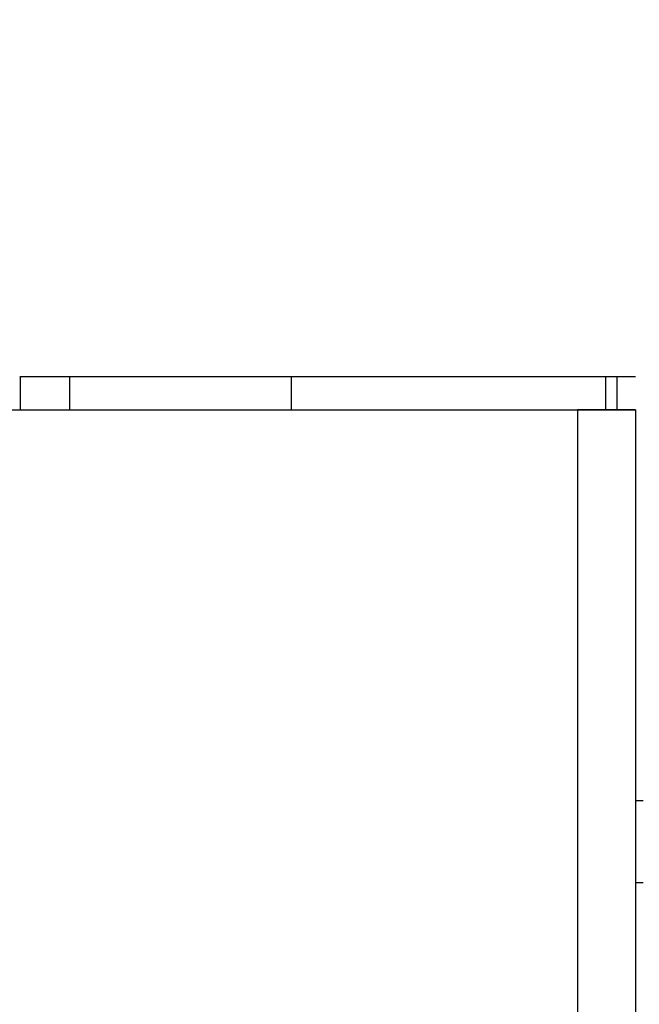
# Model space of a CAD drawing. Header units: inches. Extents: x 170 to 288, y 234 to 248.
# Tile 160 of 256: x 206.437 to 206.569, y 244.055 to 244.264. Entities that reach past the tile are written whole.
import ezdxf

# ---------------------------------------------------------------- set-up
doc = ezdxf.new("R2010")
doc.units = ezdxf.units.IN
doc.header["$LTSCALE"] = 0.25
doc.header["$MEASUREMENT"] = 0
doc.layers.add('ANNOTATIONS', color=1, linetype='Continuous')
doc.layers.add('SLIM E GUIDE MOTOR RH', color=7, linetype='Continuous')
doc.styles.add('ARIAL', font='arial.ttf', dxfattribs={"height": 0.09375})
doc.dimstyles.new('STANDARD$0', dxfattribs={"dimtxt": 0.09375, "dimasz": 0.09375, "dimexe": 0.03125, "dimexo": 0.046875, "dimgap": 0.09, "dimtad": 0, "dimtih": 1, "dimtoh": 1, "dimdec": 4, "dimzin": 0, "dimdsep": 46, "dimtxsty": 'ARIAL', "dimcen": 0.09, "dimadec": 0, "dimazin": 0, "dimtfac": 1, "dimtdec": 4, "dimtofl": 0, "dimtmove": 0, "dimatfit": 1, "dimfxl": 1, "dimtolj": 1, "dimtzin": 0, "dimarcsym": 0})

# ---------------------------------------------------------------- blocks, each defined once
blk = doc.blocks.new('*D15')
at = {"layer": 'ANNOTATIONS', "color": 0, "lineweight": -2, "transparency": 16777216}
for p, q in [((206.27892, 244.27446), (206.27892, 245.43378)), ((206.90353, 244.77894), (206.90353, 245.43378)), ((206.18517, 245.40253), (206.09142, 245.40253)), ((206.99728, 245.40253), (207.09103, 245.40253))]:
    blk.add_line(p, q, dxfattribs=at)
at = {"layer": 'ANNOTATIONS', "color": 0, "transparency": 16777216}
for points in [[(206.18517, 245.41815), (206.18517, 245.3869), (206.27892, 245.40253)], [(206.99728, 245.41815), (206.99728, 245.3869), (206.90353, 245.40253)]]:
    blk.add_solid(points, dxfattribs=at)
at = {"layer": 'defpoints', "color": 0, "transparency": 16777216}
for p in [(206.90353, 245.40253), (206.90353, 244.68519), (206.27892, 244.18071)]:
    blk.add_point(p, dxfattribs=at)
at = {"layer": 'ANNOTATIONS', "color": 0, "transparency": 16777216, "insert": (206.64235, 245.40253), "char_height": 0.09375, "attachment_point": 5, "style": 'ARIAL'}
blk.add_mtext('\\A1;27 1/2"', dxfattribs=at)

msp = doc.modelspace()

# ---------------------------------------------------------------- linework, layer by layer
at = {"layer": 'SLIM E GUIDE MOTOR RH'}
for p, q in [((206.56792, 244.18808), (206.43725, 244.18808)), ((206.43737, 244.18111), (206.43737, 244.18808)), ((206.44778, 244.18808), (206.44778, 244.18111)), ((206.49487, 244.18808), (206.49487, 244.18111)), ((206.56154, 244.18808), (206.56154, 244.18111)), ((206.56395, 244.18808), (206.56395, 244.18111)), ((206.24743, 244.18111), (206.56792, 244.18111)), ((206.56792, 244.18111), (206.55562, 244.18111)), ((206.55562, 244.18111), (206.55562, 243.71444)), ((206.56792, 244.18111), (206.56792, 243.71444)), ((206.56958, 244.09811), (206.56792, 244.09811)), ((206.56792, 244.08078), (206.56958, 244.08078))]:
    msp.add_line(p, q, dxfattribs=at)

# ---------------------------------------------------------------- dimensions: what is measured, and where the dimension line sits
at = {"layer": 'ANNOTATIONS'}
dim = msp.add_linear_dim(base=(206.90353, 245.40253), p1=(206.27892, 244.18071), p2=(206.90353, 244.68519), text='27 1/2"', dimstyle='STANDARD$0', override={"dimexo": 0.09375, "dimtmove": 2}, dxfattribs=at)
dim.commit()
dim.dimension.update_dxf_attribs({"geometry": '*D15', "text_midpoint": (206.64235, 245.40253), "dimtype": 160})

doc.saveas('drawing.dxf')
